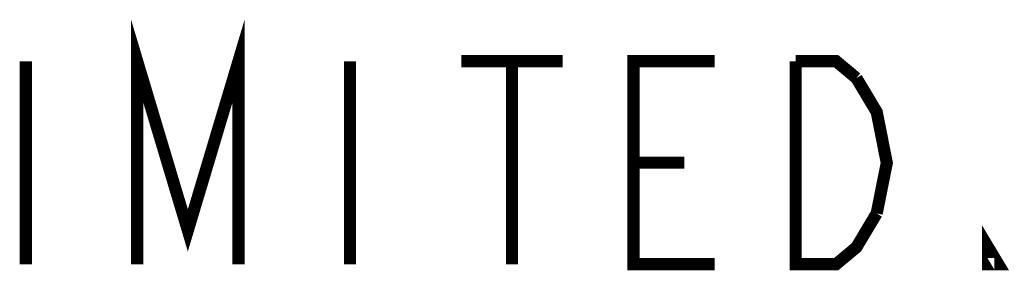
# Model space of a CAD drawing. Header units: millimetres. Extents: x 0 to 840, y 0 to 594.
# Tile 10 of 27: x 686.83 to 711.13, y 184.67 to 190.84. Entities that reach past the tile are written whole.
import ezdxf

# ---------------------------------------------------------------- set-up
doc = ezdxf.new("R2010")
doc.units = ezdxf.units.MM
doc.header["$LTSCALE"] = 46.2
doc.layers.get('0').update_dxf_attribs({"linetype": 'CONTINUOUS'})

msp = doc.modelspace()

# ---------------------------------------------------------------- linework, layer by layer
at = {"color": 2, "linetype": 'CONTINUOUS', "const_width": 0.3}
for points in [[(689.734, 184.816), (689.734, 189.816), (690.984, 185.649), (692.234, 189.816), (692.234, 184.816)], [(686.984, 189.816), (686.984, 184.816)], [(694.984, 189.816), (694.984, 184.816)], [(697.734, 189.816), (700.234, 189.816)], [(698.984, 189.816), (698.984, 184.816)], [(703.984, 184.816), (701.984, 184.816), (701.984, 189.816), (703.984, 189.816)], [(705.984, 189.816), (706.984, 189.816), (707.484, 189.399)], [(707.984, 186.066), (707.484, 185.232), (706.984, 184.816), (705.984, 184.816), (705.984, 189.816)], [(707.484, 189.399), (707.984, 188.566), (708.234, 187.316), (707.984, 186.066)], [(701.984, 187.316), (703.234, 187.316)], [(710.984, 184.816), (710.734, 184.816), (710.734, 185.232), (710.984, 184.816)]]:
    msp.add_lwpolyline(points, dxfattribs=at)

doc.saveas('drawing.dxf')
